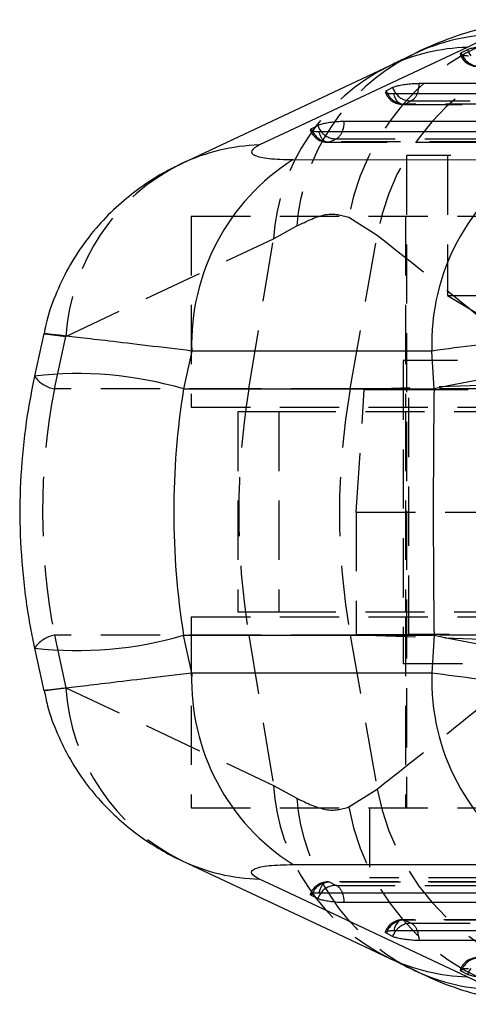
# Model space of a CAD drawing. Extents: x 62 to 368, y 48 to 256.
# Tile 1 of 41: x 73 to 82, y 50 to 72. Entities that reach past the tile are written whole.
import ezdxf

# ---------------------------------------------------------------- set-up
doc = ezdxf.new("R2010")
doc.units = 0
doc.linetypes.add('HIDDEN', pattern=[1.905, 1.27, -0.635])
doc.layers.get('0').update_dxf_attribs({"linetype": 'CONTINUOUS'})

msp = doc.modelspace()

# ---------------------------------------------------------------- linework, layer by layer
at = {"color": 7, "linetype": 'CONTINUOUS'}
for p, q in [((82.9844, 71.2586), (82.4225, 70.9839)), ((82.297, 70.865), (82.2737, 70.848)), ((82.4326, 70.9336), (82.297, 70.865)), ((80.762, 70.5882), (76.3029, 68.4938)), ((80.689, 70.0517), (80.6657, 70.0347)), ((80.8246, 70.1203), (80.689, 70.0517)), ((79.2166, 69.3069), (79.0811, 69.2383)), ((78.6865, 68.5751), (83.8416, 68.5739)), ((73.335, 64.8453), (73.1361, 63.9296)), ((76.5119, 64.4684), (76.3354, 63.6557)), ((81.6662, 64.4669), (76.5119, 64.4684)), ((81.7132, 63.6557), (81.6662, 64.4669)), ((76.3354, 63.6557), (81.7132, 63.6557)), ((76.3354, 58.3681), (81.7132, 58.3681)), ((76.5119, 57.5555), (76.3354, 58.3681)), ((81.7132, 58.3681), (81.6662, 57.557)), ((73.1361, 58.0943), (73.335, 57.1786)), ((81.6662, 57.557), (76.5119, 57.5555)), ((78.6865, 53.4488), (83.8416, 53.45)), ((79.2166, 52.717), (79.0811, 52.7856)), ((80.689, 51.9722), (80.6657, 51.9892)), ((80.8246, 51.9036), (80.689, 51.9722)), ((82.297, 51.1589), (82.2737, 51.1759)), ((82.4326, 51.0903), (82.297, 51.1589)), ((82.9844, 50.7653), (82.4225, 51.04))]:
    msp.add_line(p, q, dxfattribs=at)
at = {"color": 8, "linetype": 'CONTINUOUS'}
for p, q in [((82.3177, 70.816), (82.297, 70.865)), ((80.7097, 70.0026), (80.689, 70.0517)), ((79.1014, 69.1899), (79.0811, 69.2383)), ((79.1014, 52.834), (79.0811, 52.7856)), ((80.7097, 52.0212), (80.689, 51.9722)), ((82.3177, 51.2079), (82.297, 51.1589))]:
    msp.add_line(p, q, dxfattribs=at)
at = {"color": 7, "linetype": 'HIDDEN'}
for p, q in [((81.0834, 69.7675), (81.2189, 69.8361)), ((79.4754, 68.9542), (79.611, 69.0228)), ((85.8806, 68.6619), (81.1181, 68.6619)), ((81.1181, 68.6619), (81.1181, 54.6619)), ((81.9994, 68.6619), (81.9994, 65.6619)), ((76.4994, 67.3619), (82.8494, 67.3619)), ((76.4994, 67.3619), (76.4994, 63.2619)), ((79.8803, 67.3403), (80.4898, 66.9552)), ((81.0994, 67.3619), (81.0994, 63.2619)), ((78.2654, 66.8771), (78.7653, 67.1517)), ((73.8071, 64.7828), (78.2654, 66.8771)), ((77.7364, 63.6557), (78.2654, 66.8771)), ((79.9128, 63.6557), (80.4898, 66.9552)), ((81.9994, 65.6619), (83.4994, 65.6619)), ((81.9994, 65.6619), (83.4994, 64.7607)), ((73.5624, 63.6557), (73.8071, 64.7828)), ((81.0511, 64.2619), (81.0511, 57.7619)), ((93.6467, 64.2619), (81.0511, 64.2619)), ((86.9014, 63.8787), (80.2157, 63.6432)), ((77.7364, 63.6557), (73.5624, 63.6557)), ((79.9128, 63.6557), (77.7364, 63.6557)), ((83.1032, 63.6557), (79.9128, 63.6557)), ((80.0438, 61.0119), (80.2157, 63.6432)), ((80.2157, 63.6432), (81.1742, 63.6411)), ((81.1742, 58.3828), (81.1742, 63.6411)), ((76.4994, 63.2619), (82.8494, 63.2619)), ((78.3787, 63.1619), (77.5025, 63.1619)), ((77.5025, 63.1619), (77.5025, 58.8619)), ((78.3787, 63.1619), (78.3787, 58.8619)), ((91.0354, 63.1619), (78.3787, 63.1619)), ((81.0994, 63.1619), (81.0994, 58.8619)), ((80.0438, 61.0119), (86.7362, 61.0119)), ((80.0438, 61.0119), (80.0438, 58.3803)), ((76.4994, 58.7619), (82.8494, 58.7619)), ((76.4994, 58.7619), (76.4994, 54.6619)), ((78.3787, 58.8619), (77.5025, 58.8619)), ((91.0354, 58.8619), (78.3787, 58.8619)), ((81.0994, 58.7619), (81.0994, 54.6619)), ((73.5624, 58.3681), (73.8071, 57.2411)), ((77.7364, 58.3681), (73.5624, 58.3681)), ((77.7364, 58.3681), (78.2654, 55.1468)), ((79.9128, 58.3681), (77.7364, 58.3681)), ((79.9128, 58.3681), (80.4898, 55.0687)), ((83.1032, 58.3681), (79.9128, 58.3681)), ((81.1742, 58.3828), (80.0438, 58.3803)), ((80.0438, 58.3803), (86.6976, 58.1454)), ((81.0511, 57.7619), (93.6467, 57.7619)), ((73.8071, 57.2411), (78.2654, 55.1468)), ((78.2654, 55.1468), (78.7653, 54.8722)), ((79.8803, 54.6836), (80.4898, 55.0687)), ((76.4994, 54.6619), (82.8494, 54.6619)), ((80.3244, 54.6619), (80.3244, 53.1619)), ((86.6656, 53.0756), (79.4356, 53.0766)), ((79.4754, 53.0697), (79.611, 53.0011)), ((86.6744, 53.1619), (80.3244, 53.1619)), ((88.9049, 52.2632), (81.0435, 52.2633)), ((81.0834, 52.2564), (81.2189, 52.1878))]:
    msp.add_line(p, q, dxfattribs=at)
at = {"color": 7, "linetype": 'CONTINUOUS', "flags": 128}
for points in [[(82.4225, 70.9839), (78.4866, 69.1355), (77.9628, 68.8895)], [(89.3095, 70.206), (88.6223, 70.206), (85.8738, 70.206), (81.3948, 70.206)], [(80.848, 69.9928), (81.5351, 69.9928), (84.2837, 69.9928), (88.7094, 69.9929)], [(87.0701, 69.3935), (86.3829, 69.3934), (83.6344, 69.3931), (79.7868, 69.3927)], [(79.24, 69.1794), (79.9272, 69.1795), (82.6757, 69.1799), (86.47, 69.1805)], [(76.3033, 53.5297), (79.5089, 52.0235), (80.7629, 51.4346)], [(82.4225, 51.04), (78.4866, 52.8884), (77.9628, 53.1344)], [(79.24, 52.8445), (79.9272, 52.8444), (82.6757, 52.844), (86.47, 52.8434)], [(87.0701, 52.6304), (86.3829, 52.6304), (83.6344, 52.6308), (79.7868, 52.6312)], [(80.848, 52.0311), (81.5351, 52.0311), (84.2837, 52.0311), (88.7094, 52.031)], [(89.3095, 51.8179), (88.6223, 51.8179), (85.8738, 51.8179), (81.3948, 51.8179)]]:
    msp.add_lwpolyline(points, dxfattribs=at)
at = {"color": 7, "linetype": 'HIDDEN', "flags": 128}
for points in [[(81.0834, 69.7675), (81.0481, 69.7607), (81.0127, 69.7647), (80.9781, 69.7796), (80.9452, 69.8049), (80.9151, 69.8399), (80.8883, 69.8837), (80.8658, 69.9351), (80.848, 69.9928)], [(81.0435, 69.7606), (86.5465, 69.7607), (88.9049, 69.7607)], [(88.9448, 69.7676), (88.2576, 69.7676), (85.5091, 69.7676), (81.0834, 69.7675)], [(81.2189, 69.8361), (81.9061, 69.8361), (84.6546, 69.8361), (89.1335, 69.8361)], [(79.4754, 68.9542), (79.4401, 68.9473), (79.4047, 68.9514), (79.3701, 68.9662), (79.3373, 68.9915), (79.3071, 69.0265), (79.2804, 69.0703), (79.2578, 69.1217), (79.24, 69.1794)], [(79.4356, 68.9472), (84.4966, 68.9479), (86.6656, 68.9482)], [(86.7054, 68.9552), (86.0183, 68.9551), (83.2697, 68.9547), (79.4754, 68.9542)], [(79.611, 69.0228), (80.2981, 69.0228), (83.0466, 69.0232), (86.8942, 69.0237)], [(79.4754, 53.0697), (79.4401, 53.0766), (79.4047, 53.0725), (79.3701, 53.0576), (79.3373, 53.0324), (79.3071, 52.9973), (79.2804, 52.9535), (79.2578, 52.9021), (79.24, 52.8445)], [(86.7054, 53.0687), (86.0183, 53.0688), (83.2697, 53.0692), (79.4754, 53.0697)], [(79.611, 53.0011), (80.2981, 53.001), (83.0466, 53.0007), (86.8942, 53.0002)], [(81.0834, 52.2564), (81.0481, 52.2632), (81.0127, 52.2592), (80.9781, 52.2443), (80.9452, 52.219), (80.9151, 52.184), (80.8883, 52.1402), (80.8658, 52.0888), (80.848, 52.0311)], [(88.9448, 52.2563), (88.2576, 52.2563), (85.5091, 52.2563), (81.0834, 52.2564)], [(81.2189, 52.1878), (81.9061, 52.1878), (84.6546, 52.1878), (89.1335, 52.1878)]]:
    msp.add_lwpolyline(points, dxfattribs=at)
at = {"color": 7, "linetype": 'HIDDEN'}
for centre, radius, start, end in [((84.8937, 66.4136), 5.0983, 89.00697, 169.52733), ((85.5094, 66.0237), 5.1053, 88.21503, 169.48631), ((83.274, 66.7834), 4.5238, 117.67514, 175.32961), ((82.6515, 70.9799), 0.406, 200.71959, 269.99605), ((82.6885, 70.9908), 0.41, 205.23959, 270.39609), ((82.7184, 66.5776), 4.463, 116.00877, 176.15261), ((81.0435, 70.1666), 0.406, 200.72372, 270.00071), ((81.0805, 70.1775), 0.41, 205.24435, 270.40029), ((81.212, 70.2353), 0.3992, 217.64868, 270.99692), ((81.1068, 70.0664), 0.2561, 295.95246, 342.12707), ((79.4355, 69.3532), 0.406, 200.69177, 270.00785), ((79.4725, 69.3642), 0.41, 205.15191, 270.40499), ((79.604, 69.4219), 0.3992, 217.65316, 271.00267), ((79.4989, 69.253), 0.2561, 295.95806, 342.13771), ((78.2604, 64.4833), 4.4633, 116.12717, 176.15232), ((73.6768, 64.3024), 0.6567, 214.58521, 259.97094), ((93.8485, 61.0119), 16.3275, 170.68149, 189.31851), ((95.0322, 61.0119), 15.3489, 170.08153, 189.91847), ((73.6768, 57.7215), 0.6566, 100.02861, 145.41574), ((78.2598, 57.5404), 4.4627, 183.84526, 243.998), ((82.7183, 55.4463), 4.4629, 183.84709, 244.00784), ((85.5094, 56.0002), 5.1053, 190.51369, 271.78497), ((83.2741, 55.2406), 4.5239, 184.67084, 242.29719), ((84.8937, 55.6103), 5.0983, 190.47267, 270.99303), ((79.4355, 52.6707), 0.406, 89.99215, 159.24978), ((79.4725, 52.6597), 0.41, 89.59501, 154.84809), ((79.604, 52.602), 0.3992, 88.99733, 142.34684), ((79.4989, 52.7708), 0.2561, 17.86229, 64.04194), ((81.0435, 51.8573), 0.406, 89.99929, 159.11843), ((81.0805, 51.8464), 0.41, 89.59971, 154.75565), ((81.212, 51.7886), 0.3992, 89.00308, 142.35132), ((81.1068, 51.9575), 0.2561, 17.87293, 64.04754), ((82.6515, 51.044), 0.406, 90.00395, 159.12252), ((82.6885, 51.0331), 0.41, 89.60391, 154.76041)]:
    msp.add_arc(centre, radius, start, end, dxfattribs=at)
at = {"color": 8, "linetype": 'CONTINUOUS'}
for centre, radius, start, end in [((83.1362, 66.9393), 4.3219, 92.01248, 117.01713), ((82.5425, 66.7915), 4.1942, 91.64023, 115.13052), ((82.8497, 71.0801), 0.4421, 199.35558, 218.53247), ((80.7523, 70.2226), 0.6428, 338.56898, 358.51893), ((81.2416, 70.2668), 0.442, 199.3578, 218.53685), ((79.6337, 69.4535), 0.4421, 199.36582, 218.53904), ((79.1443, 69.4092), 0.6428, 338.57774, 358.5252), ((78.0839, 64.6974), 4.1938, 91.65601, 115.25173), ((74.0647, 55.9533), 8.0302, 73.57395, 96.63987), ((74.0646, 66.0707), 8.0303, 263.36033, 286.42594), ((78.084, 57.3267), 4.194, 244.87664, 268.34362), ((79.6337, 52.5704), 0.4421, 141.46096, 160.63418), ((79.1443, 52.6146), 0.6428, 1.4748, 21.42226), ((81.2416, 51.7571), 0.442, 141.46315, 160.6422), ((80.7523, 51.8012), 0.6428, 1.48107, 21.43102), ((82.5425, 55.2325), 4.1942, 244.88661, 268.35969), ((83.1362, 55.0845), 4.3219, 242.95472, 267.98759), ((82.8497, 50.9438), 0.4421, 141.46753, 160.64442)]:
    msp.add_arc(centre, radius, start, end, dxfattribs=at)
at = {"color": 7, "linetype": 'CONTINUOUS'}
for centre, radius, start, end in [((81.1912, 64.6197), 4.6817, 122.34241, 181.85229), ((86.3442, 64.6186), 4.6805, 122.32277, 181.85806), ((86.5817, 41.1964), 22.9809, 77.76919, 102.23081), ((86.5817, 80.8275), 22.9809, 257.76919, 282.23081), ((81.1912, 57.4042), 4.6817, 178.14771, 237.65759), ((86.3442, 57.4053), 4.6805, 178.14194, 237.67723)]:
    msp.add_arc(centre, radius, start, end, dxfattribs=at)
at = {"color": 7, "linetype": 'HIDDEN'}
for centre, major_axis, ratio, start_param, end_param in [((89.927, 61.0119), (16.6171, 0), 0.9162273, 2.9670597, 3.3161256), ((84.4356, 63.6652), (6.09, 0.0034), 0.0043275, 4.1472468, 5.7420672), ((84.4356, 58.3587), (6.09, -0.0034), 0.0043275, 0.5411181, 2.1359385)]:
    msp.add_ellipse(centre, major_axis=major_axis, ratio=ratio, start_param=start_param, end_param=end_param, dxfattribs=at)
at = {"color": 7, "linetype": 'CONTINUOUS'}
for centre, ratio in [((89.927, 61.0119), 0.906487), ((82.828, 61.0119), 0.0743537)]:
    msp.add_ellipse(centre, major_axis=(0, 15.225), ratio=ratio, start_param=1.3962634, end_param=1.7453293, dxfattribs=at)
for points, knots in [([(83.8485, 71.5784), (83.638, 71.5555), (83.1941, 71.5072), (82.5456, 71.348), (81.8888, 71.1204), (81.4301, 70.928), (81.1994, 70.7991), (81.174, 70.7849)], [0, 0, 0, 0, 0.2129775, 0.4488873, 0.6980946, 0.9666958, 1, 1, 1, 1]), ([(83.0028, 71.0193), (82.9645, 71.0185), (82.8867, 71.017), (82.7533, 71.0049), (82.625, 70.9867), (82.5161, 70.9639), (82.4574, 70.9454), (82.4366, 70.9355), (82.4326, 70.9336)], [0, 0, 0, 0, 0.1858248, 0.3777937, 0.5697607, 0.7617316, 0.9537022, 1, 1, 1, 1]), ([(81.1734, 70.7908), (81.1357, 70.7713), (81.0133, 70.7078), (80.8597, 70.6366), (80.7534, 70.5874)], [0, 0, 0, 0, 0.30828401, 1, 1, 1, 1]), ([(82.277, 70.8374), (82.2771, 70.8342), (82.2772, 70.824), (82.3248, 70.8126), (82.3927, 70.8066), (82.4425, 70.8061), (82.456, 70.806)], [0, 0, 0, 0, 0.1667462, 0.5182915, 0.8698522, 1, 1, 1, 1]), ([(81.3948, 70.206), (81.3565, 70.2053), (81.2787, 70.2037), (81.1453, 70.1917), (81.017, 70.1735), (80.9081, 70.1507), (80.8494, 70.1321), (80.8286, 70.1222), (80.8246, 70.1203)], [0, 0, 0, 0, 0.1858179, 0.3777861, 0.5697542, 0.7617204, 0.9536918, 1, 1, 1, 1]), ([(80.669, 70.0241), (80.6691, 70.0209), (80.6692, 70.0107), (80.7167, 69.9993), (80.7846, 69.9933), (80.8345, 69.9929), (80.848, 69.9928)], [0, 0, 0, 0, 0.1663418, 0.5178977, 0.8694535, 1, 1, 1, 1]), ([(79.7868, 69.3927), (79.7486, 69.3919), (79.6708, 69.3904), (79.5376, 69.3783), (79.4093, 69.3601), (79.3002, 69.3373), (79.2415, 69.3188), (79.2207, 69.3088), (79.2166, 69.3069)], [0, 0, 0, 0, 0.1855066, 0.3774771, 0.5694472, 0.7614137, 0.9533842, 1, 1, 1, 1]), ([(79.0811, 69.2383), (79.0792, 69.2374), (79.0622, 69.2285), (79.0474, 69.2123), (79.0714, 69.194), (79.1357, 69.1817), (79.2054, 69.1802), (79.24, 69.1794)], [0, 0, 0, 0, 0.0290913, 0.2726879, 0.5162966, 0.7599001, 1, 1, 1, 1]), ([(77.9628, 68.8895), (77.8911, 68.8471), (77.7477, 68.7621), (77.8339, 68.6599), (78.1379, 68.5889), (78.5007, 68.5798), (78.6865, 68.5751)], [0, 0, 0, 0, 0.253416, 0.5073704, 0.7476459, 1, 1, 1, 1]), ([(76.2971, 68.4848), (76.2025, 68.4411), (75.941, 68.3203), (75.5204, 68.0611), (75.0469, 67.7057), (74.6022, 67.2829), (74.1995, 66.7971), (73.8507, 66.2546), (73.5746, 65.6625), (73.404, 65.1867), (73.3547, 64.9063), (73.3436, 64.8432)], [0, 0, 0, 0, 0.0677121, 0.1871938, 0.3089113, 0.4344878, 0.5631496, 0.6941524, 0.8267691, 0.9609791, 1, 1, 1, 1]), ([(91.3803, 64.862), (91.1682, 64.8848), (90.744, 64.9305), (89.94, 64.9697), (89.0381, 64.9858), (88.0548, 64.9778), (87.0089, 64.9459), (85.9189, 64.8912), (84.806, 64.8137), (83.703, 64.7154), (82.6379, 64.5999), (81.9901, 64.5112), (81.6662, 64.4669)], [0, 0, 0, 0, 0.1014335, 0.2028649, 0.3022117, 0.4015558, 0.5000793, 0.5986012, 0.6992983, 0.7999951, 0.8999967, 1, 1, 1, 1]), ([(73.1361, 63.9296), (73.0809, 63.651), (72.951, 62.9958), (72.8394, 61.9495), (72.8076, 60.8004), (72.8745, 59.6553), (72.9997, 58.7535), (73.1066, 58.2372), (73.1361, 58.0943)], [0, 0, 0, 0, 0.1449624, 0.3408454, 0.5360821, 0.7308614, 0.9254666, 1, 1, 1, 1]), ([(91.3803, 57.1619), (91.1682, 57.1391), (90.744, 57.0934), (89.94, 57.0542), (89.0381, 57.0381), (88.0548, 57.0461), (87.0089, 57.078), (85.9189, 57.1327), (84.806, 57.2102), (83.703, 57.3085), (82.6379, 57.424), (81.9901, 57.5127), (81.6662, 57.557)], [0, 0, 0, 0, 0.1014335, 0.2028649, 0.3022117, 0.4015558, 0.5000793, 0.5986012, 0.6992983, 0.7999951, 0.8999967, 1, 1, 1, 1]), ([(73.3455, 57.1809), (73.367, 57.072), (73.4303, 56.7525), (73.6185, 56.2543), (73.8919, 55.7008), (74.2193, 55.2032), (74.5872, 54.7601), (74.9868, 54.3733), (75.4081, 54.0404), (75.8441, 53.7644), (76.1459, 53.597), (76.2994, 53.5317), (76.3044, 53.5296)], [0, 0, 0, 0, 0.0674363, 0.197713, 0.322067, 0.4426466, 0.5596268, 0.6730474, 0.7830644, 0.8902162, 0.9964453, 1, 1, 1, 1]), ([(77.9628, 53.1344), (77.8911, 53.1768), (77.7477, 53.2618), (77.8339, 53.364), (78.1379, 53.435), (78.5007, 53.4441), (78.6865, 53.4488)], [0, 0, 0, 0, 0.253416, 0.5073704, 0.7476459, 1, 1, 1, 1]), ([(79.0811, 52.7856), (79.0792, 52.7865), (79.0622, 52.7954), (79.0474, 52.8116), (79.0714, 52.8299), (79.1357, 52.8422), (79.2054, 52.8437), (79.24, 52.8445)], [0, 0, 0, 0, 0.0290913, 0.2726879, 0.5162966, 0.7599001, 1, 1, 1, 1]), ([(79.7868, 52.6312), (79.7486, 52.6319), (79.6708, 52.6335), (79.5376, 52.6456), (79.4093, 52.6638), (79.3002, 52.6866), (79.2415, 52.7051), (79.2207, 52.715), (79.2166, 52.717)], [0, 0, 0, 0, 0.1855066, 0.3774771, 0.5694472, 0.7614137, 0.9533842, 1, 1, 1, 1]), ([(80.669, 51.9997), (80.6691, 52.003), (80.6692, 52.0132), (80.7167, 52.0246), (80.7846, 52.0306), (80.8345, 52.031), (80.848, 52.0311)], [0, 0, 0, 0, 0.1662579, 0.5178492, 0.8694404, 1, 1, 1, 1]), ([(81.3948, 51.8179), (81.3565, 51.8186), (81.2787, 51.8201), (81.1453, 51.8322), (81.017, 51.8504), (80.9081, 51.8732), (80.8494, 51.8918), (80.8286, 51.9017), (80.8246, 51.9036)], [0, 0, 0, 0, 0.1858179, 0.3777861, 0.5697542, 0.7617204, 0.9536918, 1, 1, 1, 1]), ([(80.7581, 51.4354), (80.782, 51.4247), (80.943, 51.3521), (81.0663, 51.288), (81.1714, 51.2335)], [0, 0, 0, 0, 0.1484223, 1, 1, 1, 1]), ([(81.1791, 51.242), (81.3295, 51.1648), (81.6917, 50.9787), (82.303, 50.7493), (82.9962, 50.564), (83.5112, 50.4635), (83.8009, 50.451), (83.8498, 50.4489)], [0, 0, 0, 0, 0.191896, 0.4620628, 0.7131333, 0.9515795, 1, 1, 1, 1]), ([(82.277, 51.1864), (82.2771, 51.1897), (82.2772, 51.1999), (82.3248, 51.2113), (82.3927, 51.2173), (82.4425, 51.2177), (82.456, 51.2178)], [0, 0, 0, 0, 0.1666624, 0.5182431, 0.8698391, 1, 1, 1, 1]), ([(83.0028, 51.0046), (82.9645, 51.0053), (82.8867, 51.0069), (82.7533, 51.019), (82.625, 51.0371), (82.5161, 51.0599), (82.4574, 51.0785), (82.4366, 51.0884), (82.4326, 51.0903)], [0, 0, 0, 0, 0.1858248, 0.3777937, 0.5697607, 0.7617316, 0.9537022, 1, 1, 1, 1])]:
    msp.add_open_spline(points, degree=3, knots=knots, dxfattribs=at)
at = {"color": 7, "linetype": 'HIDDEN'}
for points, knots in [([(78.7653, 67.1517), (78.9839, 67.257), (79.428, 67.471), (79.728, 67.3843), (79.8803, 67.3403)], [0, 0, 0, 0, 0.4922508, 1, 1, 1, 1]), ([(80.4898, 66.9552), (81.1807, 66.4126), (82.1087, 65.6837), (83.0313, 64.9258), (83.2671, 64.7321)], [0, 0, 0, 0, 0.7444505, 1, 1, 1, 1]), ([(73.3512, 64.8417), (73.346, 64.8422), (73.3152, 64.8452), (73.445, 64.8282), (73.6853, 64.7981), (73.8071, 64.7828)], [0, 0, 0, 0, 0.0904414, 0.5388491, 1, 1, 1, 1]), ([(80.4898, 55.0687), (81.1807, 55.6113), (82.1087, 56.3401), (83.0313, 57.0981), (83.2671, 57.2918)], [0, 0, 0, 0, 0.7444505, 1, 1, 1, 1]), ([(73.3511, 57.1822), (73.3459, 57.1817), (73.3151, 57.1786), (73.447, 57.1959), (73.6871, 57.226), (73.8071, 57.2411)], [0, 0, 0, 0, 0.0904399, 0.5452139, 1, 1, 1, 1]), ([(78.7653, 54.8722), (78.9839, 54.7669), (79.428, 54.5529), (79.728, 54.6396), (79.8803, 54.6836)], [0, 0, 0, 0, 0.4922508, 1, 1, 1, 1])]:
    msp.add_open_spline(points, degree=3, knots=knots, dxfattribs=at)
at = {"color": 8, "linetype": 'CONTINUOUS'}
for points, knots in [([(76.5119, 64.4684), (76.187, 64.5073), (75.5271, 64.5864), (74.7304, 64.6813), (74.092, 64.757), (73.6431, 64.8096), (73.3731, 64.8406), (73.3581, 64.8414), (73.3512, 64.8417)], [0, 0, 0, 0, 0.172825, 0.3510041, 0.5158861, 0.6854006, 0.8569865, 1, 1, 1, 1]), ([(76.5119, 57.5555), (76.1824, 57.516), (75.5234, 57.4371), (74.7229, 57.3417), (74.0906, 57.2667), (73.6389, 57.2137), (73.3733, 57.1833), (73.3579, 57.1825), (73.3511, 57.1822)], [0, 0, 0, 0, 0.175502, 0.3510026, 0.5182008, 0.6854008, 0.859585, 1, 1, 1, 1])]:
    msp.add_open_spline(points, degree=3, knots=knots, dxfattribs=at)

doc.saveas('drawing.dxf')
